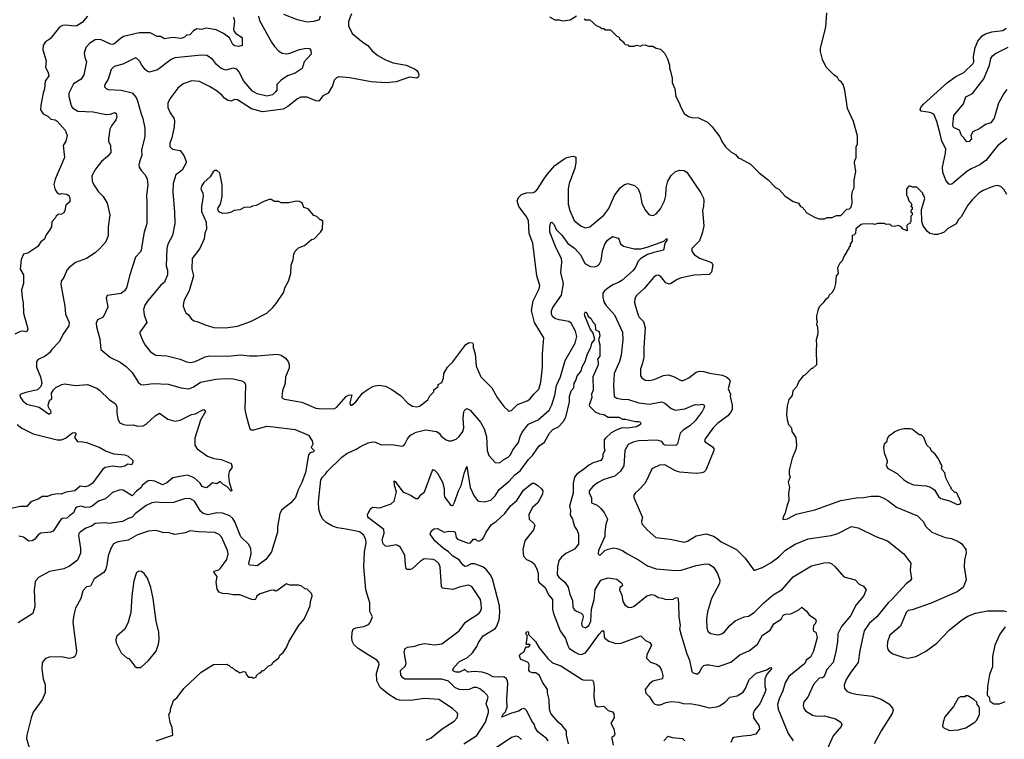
# Model space of a CAD drawing. Extents: x 1933546 to 2138868, y 524910 to 667279.
# Tile 39 of 256: x 1967430 to 1976489, y 534448 to 541072. Entities that reach past the tile are written whole.
import ezdxf

# ---------------------------------------------------------------- set-up
doc = ezdxf.new("R2010")
doc.units = 0

msp = doc.modelspace()

# ---------------------------------------------------------------- linework, layer by layer
at = {"layer": '0CON10XD'}
for points in [[(1968054.6, 541105.4), (1968005, 541045.8), (1967955.4, 541014.6), (1967935, 541012.2), (1967855, 541023.5), (1967822.6, 541017.4), (1967795, 541004), (1967710, 540895), (1967665.8, 540865), (1967645.6, 540834.4), (1967644.3, 540795), (1967674, 540694), (1967668.2, 540635), (1967692.1, 540582.1), (1967699.2, 540555), (1967665.6, 540505), (1967658.5, 540435), (1967644.5, 540395), (1967623.1, 540285), (1967622.3, 540242.3), (1967647.1, 540205), (1967688, 540185), (1967715, 540158), (1967755, 540150), (1967775, 540138.8), (1967848.8, 540055), (1967866.7, 540005), (1967856, 539955), (1967830, 539915), (1967841.2, 539805), (1967757, 539603), (1967744, 539555), (1967756.2, 539505), (1967778, 539475), (1967795, 539466), (1967815, 539472), (1967865, 539466), (1967885, 539450), (1967890.8, 539425), (1967890, 539395), (1967854.5, 539365.5), (1967845.7, 539314.3), (1967836.2, 539295), (1967815, 539283.3), (1967785, 539280), (1967766.7, 539265), (1967755.8, 539244.2), (1967725, 539212.5), (1967721.2, 539165), (1967704, 539136), (1967675, 539092.5), (1967657.6, 539052.4), (1967625, 539026), (1967596.7, 538985), (1967505, 538924.4), (1967465, 538912.5), (1967444.3, 538865), (1967434.3, 538775), (1967466.2, 538725), (1967463.6, 538643.6), (1967448, 538585), (1967452.5, 538515), (1967460.8, 538465), (1967465, 538370), (1967503.8, 538225), (1967498, 538205), (1967485, 538200), (1967465.5, 538205.5), (1967435, 538202.7), (1967385, 538178)], [(1969627.5, 541105), (1969637.5, 541065), (1969747.5, 540865), (1969774.5, 540824.5), (1969813.6, 540783.6), (1969845, 540764.4), (1969885, 540757.5), (1969915, 540763.3), (1970005, 540799.4), (1970065, 540810.8), (1970095, 540806.7), (1970110, 540790), (1970110.6, 540755), (1970046.2, 540685), (1970027.6, 540622.4), (1969965, 540580.5), (1969895.3, 540554.7), (1969835, 540514.6), (1969794.4, 540475), (1969795.9, 540425), (1969785, 540407.3), (1969755, 540380), (1969705, 540368.9), (1969615, 540390), (1969572.9, 540415), (1969493.5, 540505), (1969447.1, 540595), (1969427.3, 540617.3), (1969395, 540626.1), (1969327.9, 540607.9), (1969285, 540623.3), (1969240.5, 540660.5), (1969205, 540709.4), (1969152.6, 540742.6), (1969103.8, 540746.2), (1968858.1, 540721.9), (1968824.2, 540705), (1968697.8, 540612.2), (1968625, 540589.2), (1968606.7, 540595), (1968584.5, 540614.5), (1968555, 540653.8), (1968535, 540688.8), (1968508.8, 540715), (1968495, 540720), (1968377.6, 540662.4), (1968298.7, 540641.3), (1968270.8, 540615), (1968244.4, 540525.6), (1968214, 540475), (1968211.2, 540455), (1968225, 540438.8), (1968245, 540430.8), (1968365, 540423.1), (1968465, 540398.6), (1968501.9, 540355), (1968514.6, 540324.6), (1968543.3, 540215), (1968563.6, 540163.6), (1968580.6, 540075), (1968580, 539995), (1968550, 539875), (1968554, 539825), (1968532, 539765), (1968527.5, 539735), (1968530, 539715), (1968546.2, 539685), (1968585, 539643.8), (1968601.4, 539605), (1968608.1, 539555), (1968596.6, 539453.4), (1968600.3, 539389.7), (1968598.9, 539195), (1968575.6, 539115), (1968548.6, 538955), (1968540, 538935), (1968494.4, 538885), (1968442, 538725), (1968412, 538605), (1968393.8, 538575), (1968365, 538552.5), (1968235, 538532.5), (1968226.7, 538513.3), (1968241.2, 538425), (1968198, 538335), (1968145, 538308.8), (1968132.3, 538277.7), (1968136, 538245), (1968168, 538135), (1968176.7, 538035), (1968265, 537962), (1968355, 537920.8), (1968409.8, 537879.8), (1968464.2, 537825), (1968520, 537735), (1968544.3, 537714.3), (1968565, 537710), (1968657.9, 537722.1), (1968795, 537715.6), (1968915, 537682.9), (1968985, 537675.6), (1969025, 537688.1), (1969095, 537736.9), (1969235, 537761.9), (1969325, 537769.4), (1969395.5, 537765.5), (1969475, 537747.5), (1969496.7, 537735), (1969506.2, 537715), (1969502.2, 537485), (1969512.9, 537425), (1969547.5, 537305), (1969557, 537297), (1969585, 537296.2), (1969705, 537330.9), (1969765, 537325.5), (1969965, 537298.6), (1970086.6, 537246.6), (1970122.5, 537195), (1970125.7, 537165), (1970112.5, 537135), (1970138.8, 537105), (1970132.5, 537095), (1970101.2, 537085), (1970088, 537065), (1970060.8, 536905), (1970027.3, 536812.7), (1969992, 536745), (1969966.2, 536675), (1969925.7, 536624.3), (1969840.5, 536559.5), (1969824.1, 536525.9), (1969802.5, 536405), (1969801.4, 536355), (1969745.6, 536175), (1969695, 536102), (1969615.6, 536044.4), (1969550.3, 536050.3), (1969541.2, 536055), (1969539.2, 536065), (1969559.4, 536155), (1969555.6, 536205), (1969533.9, 536243.9), (1969465, 536310.8), (1969409.8, 536449.8), (1969390.9, 536480.9), (1969362, 536505), (1969295, 536529.5), (1969245, 536533.6), (1969165, 536515.4), (1969117.8, 536527.8), (1969095, 536547.1), (1969038.5, 536638.5), (1968995, 536663.3), (1968945, 536661.9), (1968845, 536627.9), (1968746, 536624), (1968685, 536631.5), (1968645, 536625.6), (1968595, 536601.1), (1968495, 536526.9), (1968465, 536493.3), (1968428.3, 536481.7), (1968375, 536452.2), (1968254.5, 536435.5), (1968215, 536440.8), (1968125, 536435.6), (1968089.4, 536410.6), (1968038.8, 536391.2), (1967986.7, 536355), (1967975, 536342.5), (1967971.2, 536325), (1967989.4, 536205), (1967989.1, 536160.9), (1967962.8, 536097.2), (1967889.3, 536040.7), (1967835, 536017.9), (1967705, 535991.9), (1967604.2, 535935.8), (1967579.5, 535910.5), (1967571.2, 535895), (1967562, 535825), (1967570.5, 535669.5), (1967550, 535605), (1967415, 535520)], [(1970484, 541125), (1970456.1, 541056.1), (1970454.2, 541015), (1970490, 540945), (1970591.7, 540861.7), (1970633.8, 540835), (1970674.2, 540785), (1970723.8, 540743.8), (1970795, 540704.2), (1970867.5, 540675), (1970985, 540653.8), (1971061.2, 540621.2), (1971083.3, 540605), (1971096.7, 540585), (1971102.5, 540565), (1971100, 540545), (1971085, 540533.3), (1971015, 540543.8), (1970895, 540499.2), (1970805, 540491.4), (1970665, 540499.4), (1970467.7, 540537.7), (1970365, 540546.7), (1970345, 540537.5), (1970324.2, 540515.8), (1970308.8, 540465), (1970268, 540395), (1970217.8, 540372.2), (1970185, 540326.7), (1970175, 540323.8), (1970155, 540326), (1970075, 540360), (1970015, 540359.4), (1969985, 540344.2), (1969897.3, 540272.7), (1969855, 540247.8), (1969663.5, 540223.5), (1969562.4, 540252.4), (1969435, 540335.7), (1969405, 540336.2), (1969375, 540321.2), (1969345, 540328), (1969315, 540348.8), (1969294, 540375), (1969246.2, 540415), (1969176.4, 540456.4), (1969085, 540502), (1969015, 540509.2), (1968935, 540482.5), (1968885, 540442.5), (1968811.4, 540345), (1968794.3, 540305), (1968792.6, 540262.6), (1968813.8, 540213.8), (1968848.6, 540165), (1968852.9, 540145), (1968850.8, 540085), (1968830, 539985), (1968811.1, 539935), (1968812.5, 539905), (1968835, 539880.6), (1968905, 539867.1), (1968941.3, 539821.3), (1968959.2, 539775), (1968960.8, 539755), (1968925, 539686), (1968867.1, 539645), (1968843.3, 539565), (1968839.4, 539485), (1968855.6, 539305), (1968856.9, 539195), (1968835.7, 539085), (1968793.8, 539006.2), (1968783, 538967), (1968778.1, 538805), (1968789.4, 538765), (1968789.2, 538725), (1968763, 538657), (1968725.8, 538624.2), (1968605, 538480.8), (1968581.4, 538445), (1968569.2, 538405), (1968576, 538355), (1968598.8, 538285), (1968536.7, 538195), (1968536.7, 538185), (1968562, 538115), (1968584.6, 538074.6), (1968635, 538016), (1968683.2, 537983.2), (1968785, 537978.5), (1968905, 537945.7), (1968965, 537922.5), (1969005, 537915.6), (1969045, 537925.6), (1969135, 537967.3), (1969175, 537978.5), (1969345, 537974.4), (1969465, 537987.1), (1969545, 537978.1), (1969615, 537978.1), (1969795, 537994.2), (1969835, 537984), (1969875, 537956.2), (1969901.2, 537925), (1969910.7, 537899.3), (1969910, 537865), (1969876.7, 537785), (1969873.3, 537725), (1969847.5, 537655), (1969842.5, 537595), (1969850, 537585), (1969865, 537580), (1970025, 537552.5), (1970155.7, 537495.7), (1970215, 537489.2), (1970325, 537493.1), (1970348.1, 537505), (1970435, 537603.3), (1970455, 537616.7), (1970485, 537620), (1970467.5, 537545), (1970473.3, 537525), (1970485, 537523.8), (1970523.8, 537555), (1970585, 537633.8), (1970635, 537671.2), (1970685, 537698.8), (1970735, 537708), (1970795, 537700), (1970855, 537666.7), (1970932.3, 537612.3), (1971005, 537540), (1971045, 537513.3), (1971083, 537507), (1971110, 537515), (1971129.3, 537530.7)], [(1970194.4, 541105), (1970185, 541070), (1970135.5, 541054.5), (1970075, 541048.9), (1969985, 541072.2), (1969860.8, 541120.8)], [(1972305, 541097.5), (1972355, 541072.5), (1972395, 541072.5), (1972425, 541063.3), (1972495, 541072.5), (1972551.7, 541108.3)], [(1974835, 539240), (1974858.3, 539251.7), (1974905, 539250), (1974945, 539270), (1974985, 539270), (1975041.7, 539328.3), (1975065, 539330), (1975080, 539345), (1975090, 539385), (1975087.5, 539455), (1975092.5, 539495), (1975106.4, 539523.6), (1975107.5, 539595), (1975122.5, 539675), (1975110, 539755), (1975113, 539777), (1975127.5, 539805), (1975127.5, 539905), (1975137.5, 539925), (1975137, 540003), (1975102.5, 540135), (1975047.5, 540255), (1975023.3, 540425), (1975006.7, 540475), (1974989.3, 540499.3), (1974967, 540517), (1974955, 540540), (1974920, 540565), (1974850, 540635), (1974817.5, 540705), (1974798.3, 540778.3), (1974798.3, 540811.7), (1974846.2, 541005), (1974857, 541137)], [(1969397, 541097), (1969406.4, 541055), (1969397.5, 540985), (1969403.9, 540963.9), (1969420, 540945), (1969477.2, 540907.2), (1969476.7, 540833.3), (1969445, 540826.7), (1969405, 540831.9), (1969391.4, 540845), (1969361.2, 540905), (1969305.6, 540945.6), (1969237.9, 540977.9), (1969145, 540995.5), (1969103.1, 540983.1), (1969060.3, 540989.7), (1969030.4, 540969.6), (1968995, 540934.2), (1968965, 540929.2), (1968947.3, 540912.7), (1968915, 540899.5), (1968835, 540907.5), (1968762.5, 540895), (1968725, 540917.5), (1968695, 540918), (1968631.1, 540951.1), (1968528.6, 540951.4), (1968385, 540916.4), (1968353.4, 540896.6), (1968305, 540851.9), (1968285, 540844.5), (1968265, 540848.1), (1968175, 540890.5), (1968125, 540887.3), (1968075, 540855.6), (1968039.2, 540815), (1968024.2, 540765), (1968029.2, 540725), (1968043.8, 540685), (1968020, 540565), (1967994.3, 540525), (1967925, 540482.1), (1967881.1, 540395), (1967882.2, 540365), (1967903.1, 540283.1), (1967915, 540262), (1967965, 540231.4), (1968105, 540225.5), (1968225, 540200), (1968265, 540202.2), (1968305, 540216.7), (1968317.9, 540207.9), (1968324.2, 540175), (1968315, 540150.4), (1968274, 540096), (1968258.9, 540065), (1968247.3, 539975), (1968248.1, 539955), (1968266.7, 539915), (1968269.5, 539850.5), (1968242, 539815), (1968183.2, 539766.8), (1968128, 539695), (1968094.2, 539635), (1968097.5, 539585), (1968112.4, 539552.4), (1968155, 539488), (1968197.1, 539445), (1968234.4, 539384.4), (1968259.5, 539275), (1968243.5, 539165), (1968244.2, 539085), (1968221.7, 539028.3), (1968168, 538965), (1968125, 538926), (1968045, 538873.8), (1967945, 538837.5), (1967885, 538790), (1967864.3, 538765), (1967835, 538698.8), (1967812.9, 538665), (1967808.6, 538635), (1967845.6, 538435), (1967850.7, 538360.7), (1967885.4, 538285.4), (1967883.5, 538255), (1967828, 538175), (1967795, 538111.2), (1967724.5, 538035.5), (1967705, 538006.2), (1967663.3, 537975), (1967600, 537945), (1967583.8, 537925), (1967584, 537875), (1967620.8, 537785), (1967634, 537725), (1967625.8, 537694.2), (1967595, 537663.8), (1967485, 537638.8), (1967440, 537625), (1967432.5, 537615), (1967437.5, 537595), (1967460, 537565), (1967495, 537534), (1967610, 537505), (1967695, 537444.2), (1967705, 537444.2), (1967718.8, 537455), (1967715.8, 537475), (1967705.4, 537485.4), (1967694.6, 537504.6), (1967691.9, 537525), (1967703.1, 537566.9), (1967725.8, 537585), (1967722, 537635), (1967741.2, 537665), (1967763.8, 537685), (1967816.8, 537713.2), (1967845, 537718.6), (1967945, 537705.7), (1968055, 537714.2), (1968138.9, 537678.9), (1968165, 537660.8), (1968255, 537573.8), (1968309.7, 537539.7), (1968325, 537510), (1968324.2, 537455), (1968334, 537395), (1968352.4, 537362.4), (1968385, 537345.7), (1968425, 537340), (1968475, 537342.2), (1968515, 537331.1), (1968565.5, 537334.5), (1968595, 537348.6), (1968675, 537424.2), (1968715, 537449.2), (1968794.3, 537394.3), (1968857.7, 537377.7), (1968905, 537384.3), (1969010.9, 537439.1), (1969045.4, 537444.6), (1969115, 537481.2), (1969125, 537483.3), (1969136.1, 537476.1), (1969140, 537465), (1969094.4, 537385), (1969040.2, 537219.8), (1969040.5, 537155), (1969063.2, 537123.2), (1969157.8, 537055), (1969215, 537032.5), (1969283.4, 537023.4), (1969376.4, 536986.4), (1969386.4, 536953.6), (1969358.3, 536911.7), (1969351.4, 536875), (1969358.1, 536815), (1969381.7, 536738.3), (1969375, 536732.5), (1969335.5, 536775.5), (1969303.5, 536793.5), (1969275, 536820.8), (1969245, 536799.2), (1969205, 536807.5), (1969155, 536764.4), (1969145, 536761.8), (1969110, 536775), (1969091.9, 536805), (1969035, 536854.7), (1968975, 536879), (1968936.3, 536873.7), (1968839.2, 536855), (1968785, 536807.3), (1968745, 536791.1), (1968673.8, 536823.8), (1968625, 536828.8), (1968605, 536823.8), (1968555.8, 536785), (1968545, 536763.3), (1968505, 536732.5), (1968465, 536687.5), (1968380.7, 536740.8), (1968355, 536743.3), (1968285, 536718.5), (1968218.4, 536661.6), (1968155, 536641.4), (1968096.9, 536595), (1968075.5, 536585), (1968033.1, 536583.1), (1967995, 536593.2), (1967955, 536586.2), (1967943.6, 536575), (1967925, 536531.8), (1967890.5, 536509.5), (1967865, 536483.3), (1967825, 536480), (1967809.3, 536470.7), (1967737.7, 536362.3), (1967715.4, 536354.6), (1967624.6, 536345.4), (1967601.5, 536328.5), (1967570.2, 536289.8), (1967545, 536275.5), (1967515, 536272.1), (1967465, 536309.2), (1967422.4, 536317.6)], [(1972625, 541080), (1972635, 541070), (1972675, 541070), (1972735, 541020), (1972770, 541005), (1972785, 540990), (1972805, 540990), (1972815, 540980), (1972865, 540980), (1972925, 540920), (1972940, 540915), (1972950, 540905), (1972950, 540895), (1972990, 540865), (1972990, 540855), (1973000, 540845), (1973025, 540840), (1973035, 540830), (1973085, 540830), (1973105, 540837.5), (1973145, 540830), (1973153, 540837), (1973185, 540840), (1973215, 540830), (1973255, 540830), (1973285, 540810), (1973325, 540800), (1973365, 540760), (1973391.7, 540711.7), (1973407.5, 540655), (1973407.5, 540625), (1973419.3, 540599.3), (1973432.5, 540535), (1973433.6, 540493.6), (1973456.7, 540435), (1973467.5, 540365), (1973502.5, 540295), (1973502.5, 540285), (1973545, 540210), (1973585, 540182.5), (1973615, 540172.5), (1973675, 540167.5), (1973758.3, 540128.3), (1973802.5, 540085), (1973872.5, 539995), (1973891.7, 539951.7), (1973925, 539902.5), (1973973.3, 539855), (1974015, 539832.5), (1974045, 539797.5), (1974060, 539795), (1974155, 539743.3), (1974235, 539662.5), (1974315, 539597.5), (1974385, 539527.5), (1974415, 539512.5), (1974470.7, 539450.7), (1974545, 539397.5), (1974595, 539382.5), (1974615, 539352.5), (1974630, 539345), (1974657.5, 539315), (1974667, 539297), (1974743, 539253), (1974785, 539240), (1974835, 539240)], [(1976512.4, 539977.6), (1976425, 539910.8), (1976318.6, 539775), (1976265, 539735.6), (1976185, 539699.5), (1976145, 539674.5), (1976005, 539557.5), (1975985, 539554), (1975975, 539561.2), (1975952.2, 539595), (1975923.8, 539665), (1975919.5, 539715), (1975948.8, 539845), (1975950.9, 539885), (1975914.7, 539954.7), (1975900.5, 540020.5), (1975867.5, 540135), (1975842.9, 540195), (1975828.9, 540208.9), (1975805, 540219.4), (1975725, 540228.8), (1975716, 540245), (1975720.8, 540265), (1975746, 540295), (1975967.2, 540492.8), (1976042.1, 540547.9), (1976116, 540585), (1976200.6, 540665), (1976209.1, 540685), (1976206.2, 540735), (1976220.5, 540815), (1976245, 540874), (1976285, 540924.2), (1976315, 540942.9), (1976375, 540961.4), (1976475, 540972.5), (1976505, 540993.8)], [(1976511.7, 540428.3), (1976485, 540394), (1976436.9, 540305), (1976395.6, 540165), (1976365, 540124.2), (1976315, 540108.1), (1976265, 540069.2), (1976200, 540040), (1976181.2, 540005), (1976188, 539975), (1976165, 539951.4), (1976145, 539948), (1976116.7, 539985), (1976093.8, 540005), (1976076.7, 540055), (1976026.4, 540076.4), (1976020, 540085), (1976016.2, 540105), (1976025, 540190), (1976112.3, 540297.7), (1976135, 540362), (1976196.1, 540393.9), (1976301.2, 540528.8), (1976353.9, 540655), (1976366.2, 540713.8), (1976381, 540739), (1976408.3, 540761.7), (1976525, 540818)], [(1971129.3, 537530.7), (1971186.4, 537573.6), (1971205, 537610), (1971240, 537645), (1971240, 537665), (1971280, 537695), (1971280, 537715), (1971315, 537732.5), (1971328.3, 537771.7), (1971333.3, 537815), (1971365, 537873.3), (1971415, 537923.3), (1971535, 538082.5), (1971565, 538100), (1971595, 538096.7), (1971601.2, 538085), (1971603.3, 538055), (1971622, 537995), (1971631.4, 537881.4), (1971674, 537785), (1971773, 537683), (1971824.5, 537594.5), (1971888.3, 537508.3), (1971925, 537473.3), (1971935, 537468.8), (1971955, 537474), (1972011.5, 537528.5), (1972097.9, 537562.1), (1972125, 537579.4), (1972159.2, 537625), (1972205, 537671.2), (1972224.4, 537735), (1972240.8, 537875), (1972238.8, 537995), (1972253.3, 538145), (1972166.9, 538285), (1972138.6, 538395), (1972154.3, 538485), (1972210, 538595), (1972216.7, 538625), (1972187.5, 538715), (1972150, 539015), (1972116.2, 539105), (1972111.2, 539225), (1972091.2, 539265), (1972021.7, 539351.7), (1972008, 539405), (1972018, 539435), (1972045.8, 539464.2), (1972092.7, 539477.3), (1972155, 539480), (1972175, 539490.8), (1972195, 539512.5), (1972257.8, 539612.2), (1972282.2, 539647.8), (1972355, 539729.2), (1972435, 539789.2), (1972455, 539800.8), (1972503.9, 539813.9), (1972525.9, 539815.9), (1972545.8, 539805.8), (1972547.1, 539755), (1972536.9, 539705), (1972486.7, 539565), (1972476.9, 539515), (1972477.1, 539375), (1972490.8, 539315), (1972530.8, 539225), (1972595, 539172.5), (1972635, 539156), (1972675, 539166.2), (1972805, 539274), (1972851.4, 539335), (1972901.4, 539455), (1972955.8, 539525), (1972995, 539555.8), (1973025, 539564.2), (1973085.6, 539545.6), (1973120, 539515), (1973139.4, 539469.4), (1973153.7, 539383.7), (1973182.9, 539325), (1973219.1, 539279.1), (1973245, 539269.2), (1973265, 539272.5), (1973286, 539285), (1973325, 539332.5), (1973361.8, 539405), (1973375, 539452.5), (1973378.5, 539525), (1973393, 539587), (1973425, 539639.2), (1973465, 539674.4), (1973505, 539687.1), (1973545, 539683.8), (1973569.7, 539669.7), (1973698.3, 539478.3), (1973720.3, 539430.3), (1973724.3, 539404.3), (1973722.2, 539355), (1973711.9, 539315), (1973724.3, 539175.7), (1973711.9, 539115), (1973683.4, 539036.6), (1973614.5, 538965.5), (1973615, 538940), (1973635, 538912), (1973685, 538877.5), (1973745, 538855.7), (1973795.7, 538835.7), (1973808, 538815), (1973795, 538747.5), (1973775, 538728), (1973635, 538720), (1973517.5, 538695), (1973472.6, 538677.4), (1973425, 538644), (1973405, 538638), (1973375, 538651.2), (1973325, 538711.2), (1973305, 538721.2), (1973285, 538718.8), (1973260.9, 538699.1), (1973179.7, 538600.3), (1973105, 538533.3), (1973088.8, 538505), (1973088, 538465), (1973121.7, 538351.7), (1973129.2, 538335), (1973170.6, 538295), (1973185.5, 538235), (1973171.5, 538055), (1973171.1, 537965), (1973160.7, 537909.3), (1973140.6, 537855), (1973140.8, 537795), (1973154.5, 537774.5), (1973185, 537753.1), (1973225, 537750), (1973268.7, 537761.3), (1973355, 537797.1), (1973395, 537802.5), (1973446.8, 537786.8), (1973515, 537751.2), (1973535, 537750), (1973586.7, 537775), (1973655, 537826.2), (1973685, 537836.2), (1973725, 537834.2), (1973777.9, 537817.9), (1973895, 537799.4), (1973935, 537782.5), (1973961.2, 537761.2), (1973966.2, 537745), (1973948.6, 537675), (1973970, 537625), (1973968.1, 537605), (1973985.6, 537525), (1973985.4, 537484.6), (1973971.4, 537455), (1973945.8, 537425), (1973851.9, 537358.1), (1973810.8, 537315), (1973735.8, 537215), (1973732, 537195), (1973736.2, 537185), (1973805, 537138.8), (1973816, 537125), (1973817.5, 537105), (1973742.5, 536925), (1973725, 536906), (1973705, 536900), (1973655, 536894.3), (1973505, 536905.8), (1973465, 536918), (1973365, 536974), (1973317.7, 536972.3), (1973257.5, 536945), (1973245.9, 536934.1), (1973185.7, 536804.3), (1973125, 536740), (1973093.3, 536715), (1973081.2, 536695), (1973080, 536675), (1973159.3, 536489.3), (1973150, 536455), (1973155, 536432.5), (1973203.8, 536375), (1973284.4, 536304.4), (1973415, 536290.6), (1973545, 536262.5), (1973575, 536271.4), (1973655, 536321.1), (1973745, 536340), (1973815, 536317.1), (1973847.5, 536295), (1973885.5, 536265.5), (1974025.8, 536195), (1974104.2, 536115), (1974184.1, 536004.1), (1974195, 536003.3), (1974265, 536029.2), (1974345, 536075.7), (1974413.7, 536126.3), (1974475, 536189.4), (1974565, 536245.6), (1974685, 536291.9), (1974897.2, 536322.8), (1974956.2, 536343.8), (1975084.4, 536405.6), (1975145.8, 536395.8), (1975305.7, 536315.7), (1975415.5, 536275.5), (1975566.2, 536155), (1975629.7, 536069.7), (1975624.2, 536005), (1975633.8, 535925), (1975622.7, 535907.3), (1975585, 535878.8), (1975455.7, 535735), (1975421.4, 535705), (1975315, 535576), (1975244.4, 535515), (1975199.4, 535445), (1975160, 535265), (1975144.4, 535155), (1975075.6, 535065), (1975033, 534997), (1975014.3, 534945), (1975019.2, 534915), (1975040.9, 534890.9), (1975074.3, 534874.3), (1975123, 534863), (1975274.3, 534844.3), (1975355, 534817.5), (1975426.7, 534775), (1975461.2, 534735), (1975466.2, 534715), (1975458.8, 534685), (1975355.8, 534524.2), (1975293.3, 534405)], [(1969325, 538234.3), (1969435, 538251.4), (1969555, 538292.9), (1969705, 538372), (1969758.3, 538421.7), (1969790.3, 538459.7), (1969860, 538565), (1969868.8, 538605), (1969903.3, 538665), (1969923.3, 538735), (1969927, 538813), (1969946.4, 538863.6), (1969952.5, 538915), (1969965, 538940), (1969995, 538972.5), (1970050, 538995), (1970115, 539050), (1970140, 539055), (1970197.5, 539115), (1970217.5, 539145), (1970218.3, 539218.3), (1970205, 539230), (1970195, 539230), (1970165, 539260), (1970135, 539270), (1970085, 539332.5), (1970045, 539342.5), (1970027.5, 539385), (1970005, 539397.5), (1969975, 539402.5), (1969905, 539387.5), (1969835, 539387.5), (1969815, 539397.5), (1969775, 539397.5), (1969745, 539417.5), (1969725, 539416.7), (1969675, 539400), (1969605, 539362.5), (1969573.3, 539356.7), (1969555, 539347.5), (1969495, 539342.5), (1969455, 539322.5), (1969403, 539317), (1969375, 539300), (1969345, 539292.5), (1969295, 539287.5), (1969263.6, 539303.6), (1969252.5, 539325), (1969255, 539340), (1969277, 539373), (1969293.3, 539445), (1969293.6, 539553.6), (1969270.7, 539660.7), (1969243.6, 539683.6), (1969225, 539683.8), (1969209.5, 539670.5), (1969183.2, 539626.8), (1969123.1, 539575), (1969105.7, 539545), (1969097.1, 539515), (1969114.1, 539474.1), (1969117.5, 539445), (1969104, 539355), (1969104.1, 539305.9), (1969147, 539207), (1969147.5, 539145), (1969133.6, 539106.4), (1969128.8, 539055), (1969086, 538965), (1969015.8, 538874.2), (1969013.5, 538776.5), (1969028.9, 538715), (1968989.1, 538575), (1968947.5, 538495), (1968938, 538465), (1968934.1, 538434.1), (1968953.3, 538385), (1968957.5, 538375), (1968984.1, 538354.1), (1969010, 538315), (1969035, 538300), (1969064.2, 538294.2), (1969135, 538262), (1969215, 538239.4), (1969325, 538234.3)], [(1976513.6, 539463.6), (1976487.5, 539505), (1976456.1, 539536.1), (1976425, 539546.2), (1976384.2, 539535.8), (1976295, 539501.2), (1976254.2, 539475.8), (1976193.3, 539415), (1976154.2, 539365.8), (1976093.6, 539256.4), (1976067, 539233), (1976046.4, 539193.6), (1975965, 539147.5), (1975935, 539117.5), (1975915, 539107.5), (1975873.6, 539096.4), (1975846.4, 539096.4), (1975805, 539103.3), (1975782.3, 539122.3), (1975743.9, 539173.9), (1975730, 539215), (1975727.5, 539325), (1975757.5, 539425), (1975750, 539455), (1975740, 539465), (1975740, 539475), (1975685, 539530), (1975645, 539530), (1975625, 539540), (1975611.7, 539538.3), (1975590, 539515), (1975590, 539455), (1975600, 539445), (1975610, 539405), (1975630, 539385), (1975637, 539367), (1975630, 539355), (1975640, 539345), (1975640, 539325), (1975631.7, 539318.3), (1975630, 539305), (1975640, 539295), (1975640, 539275), (1975630, 539265), (1975630, 539215), (1975621.7, 539208.3), (1975620, 539195), (1975605, 539190), (1975593, 539177), (1975595, 539130), (1975560, 539145), (1975540, 539165), (1975517, 539177), (1975478.3, 539168.3), (1975453, 539173), (1975435, 539190), (1975405, 539187.5), (1975385, 539197.5), (1975325, 539197.5), (1975295, 539187.5), (1975275, 539192.5), (1975185, 539190), (1975173, 539187), (1975121.7, 539148.3), (1975120, 539105), (1975105, 539090), (1975090, 539085), (1975090, 539035), (1975070, 539005), (1975070, 538985), (1975060, 538975), (1975060, 538965), (1975040, 538945), (1975040, 538935), (1975015, 538900), (1974997, 538853), (1974975, 538830), (1974953, 538787), (1974960, 538735), (1974942.5, 538715), (1974937.5, 538645), (1974922.5, 538595), (1974905, 538560), (1974877.5, 538535), (1974869.3, 538510.7), (1974843.6, 538496.4), (1974823, 538467), (1974785, 538430), (1974772.5, 538395), (1974760, 538345), (1974760, 538315), (1974767.5, 538295), (1974762.5, 538265), (1974770, 538245), (1974772.5, 538195), (1974771.7, 538168.3), (1974757.5, 538125), (1974762.5, 538075), (1974757.5, 538035), (1974760, 537895), (1974725, 537860), (1974715, 537860), (1974655, 537800), (1974640, 537795), (1974595, 537740), (1974580, 537695), (1974543, 537657), (1974537, 537613), (1974507.5, 537575), (1974492.5, 537515), (1974486.7, 537435), (1974490.7, 537390.7), (1974502.5, 537345), (1974532.5, 537315), (1974535, 537280), (1974570, 537225), (1974577.5, 537155), (1974572.5, 537115), (1974537.5, 537035), (1974510, 536925), (1974510, 536885), (1974517.5, 536865), (1974500, 536815), (1974512.5, 536765), (1974503.3, 536715), (1974507.5, 536645), (1974487.5, 536595), (1974471.7, 536528.3), (1974453, 536497), (1974450, 536475), (1974455, 536470), (1974495, 536477.5), (1974575, 536520), (1974745, 536560.6), (1974985, 536645.6), (1975125, 536670.9), (1975195, 536673.3), (1975265, 536685.6), (1975335, 536686.9), (1975375, 536670.8), (1975418.8, 536645), (1975496.7, 536585), (1975690, 536505), (1975741.7, 536451.7), (1975766.9, 536406.9), (1975821.2, 536355), (1975945, 536305.8), (1976004.1, 536295.9), (1976065, 536270), (1976095, 536248.8), (1976136, 536195), (1976138, 536165), (1976124.2, 536095.8), (1976120, 536035), (1976138, 535915), (1976111.2, 535845), (1976054.5, 535805.5), (1975815, 535701.1), (1975640.6, 535640.6), (1975605, 535634.3), (1975585, 535616), (1975535, 535488), (1975436, 535405), (1975415.8, 535345), (1975410.5, 535300.5), (1975416.2, 535275), (1975428.3, 535258.3), (1975465, 535233.8), (1975565, 535200), (1975605, 535193.8), (1975675, 535208.8), (1975765, 535256), (1975867.4, 535332.6), (1975986, 535455), (1976105, 535552), (1976155, 535580.8), (1976225, 535607.5), (1976335, 535630), (1976485, 535630), (1976510, 535625)], [(1972405.6, 537785.6), (1972450, 537935), (1972539.5, 538095), (1972555.5, 538155), (1972544.5, 538205), (1972505, 538278.1), (1972483.1, 538293.1), (1972395, 538307.9), (1972355, 538322.7), (1972331.5, 538341.5), (1972322.2, 538365), (1972322.1, 538392.1), (1972335, 538422), (1972415, 538536), (1972434.5, 538645), (1972408.2, 538745), (1972419.1, 538840.9), (1972414.6, 538875), (1972365, 538970), (1972308.7, 539115), (1972306.5, 539175), (1972316.1, 539203.9), (1972325, 539208), (1972332.7, 539202.7), (1972345, 539188.8), (1972365, 539140.8), (1972418.3, 539088.3), (1972471.9, 539011.9), (1972535, 538970.5), (1972593.1, 538905), (1972628.9, 538828.9), (1972681.1, 538801.1), (1972717.3, 538797.3), (1972745, 538807.1), (1972765.8, 538825), (1972780, 538855), (1972793.3, 538945), (1972812.5, 539005), (1972837.8, 539042.2), (1972885, 539075.8), (1972935, 539060), (1972946.5, 539046.5), (1972958.9, 539008.9), (1972985, 538987.5), (1973082.5, 538962.5), (1973145, 538964.4), (1973202.5, 538977.5), (1973356.4, 539033.6), (1973385, 539057.5), (1973385, 539040), (1973365.8, 539014.2), (1973355, 538950), (1973265, 538930), (1973205, 538910.4), (1973144.4, 538875), (1973121.3, 538848.7), (1973097.1, 538795), (1973075, 538763.6), (1972968.7, 538671.3), (1972938.2, 538651.8), (1972894.4, 538635), (1972840.5, 538599.5), (1972809.4, 538575), (1972796.7, 538555), (1972796.5, 538516.5), (1972805.6, 538475), (1972824.4, 538445), (1972902.2, 538355), (1972976.5, 538195), (1972978.8, 538125), (1972964.4, 537985), (1972949.5, 537925), (1972899.5, 537815), (1972892.9, 537705), (1972899.2, 537605), (1972925, 537587.1), (1972969.1, 537579.1), (1973032.5, 537575), (1973126.3, 537546.3), (1973225, 537531.5), (1973335, 537553.3), (1973365, 537541.4), (1973425, 537493.3), (1973465, 537478.5), (1973550.4, 537489.6), (1973645, 537530.8), (1973675, 537528), (1973705, 537534), (1973725, 537526.2), (1973729.4, 537515), (1973725.6, 537495), (1973708.1, 537465), (1973645, 537380.6), (1973595, 537332.2), (1973535.8, 537294.2), (1973506.9, 537265), (1973482.5, 537167.5), (1973466.9, 537153.1), (1973367.5, 537155), (1973350, 537165), (1973350, 537175), (1973338.7, 537188.7), (1973295, 537200.5), (1973125, 537194.5), (1973075, 537183.3), (1973029.1, 537160.9), (1972998.1, 537105), (1972989.4, 536965), (1972958.6, 536915), (1972905, 536869.4), (1972805, 536839.5), (1972745, 536807.3), (1972703.1, 536775), (1972670, 536735), (1972670.6, 536715), (1972690.6, 536675), (1972691.9, 536625), (1972742.9, 536602.9), (1972772.5, 536575), (1972806.3, 536536.3), (1972839.2, 536475), (1972822.9, 536425), (1972813.4, 536356.6), (1972814.3, 536315), (1972755.8, 536185), (1972752.5, 536155), (1972764, 536144), (1972775, 536146.2), (1972814.5, 536185.5), (1972845, 536199.4), (1972895, 536210.6), (1972925.6, 536205.6), (1972975.5, 536185.5), (1973015, 536157.1), (1973125, 536100), (1973205, 536044.2), (1973285, 536017.1), (1973465, 536002.9), (1973515, 536005.6), (1973655, 536048.1), (1973741.7, 536061.7), (1973775, 536058.6), (1973815, 536032), (1973851.4, 535975), (1973872.9, 535912.9), (1973867.8, 535882.2), (1973794.4, 535745), (1973757.6, 535622.4), (1973750, 535555), (1973753.3, 535475), (1973762.6, 535442.6), (1973785, 535422.5), (1973855, 535410.8), (1973890.3, 535419.7), (1973915, 535436), (1973965, 535496), (1974012.8, 535537.2), (1974095, 535574.3), (1974135, 535580.6), (1974186.3, 535613.7), (1974275.8, 535705), (1974363.7, 535776.3), (1974445, 535827.1), (1974545, 535944.2), (1974715, 536044.3), (1974827.3, 536072.7), (1974875, 536075.8), (1974902.1, 536062.1), (1974928.7, 536038.7), (1975014.2, 535944.2), (1975116.1, 535916.1), (1975153.3, 535875), (1975195, 535857.5), (1975217.5, 535825), (1975192.5, 535765), (1975124.7, 535685.3), (1975075.5, 535585), (1974991.9, 535485), (1974958.6, 535418.6), (1974954.4, 535345), (1974940, 535255), (1974913.5, 535155), (1974855, 535090), (1974830.9, 535025), (1974815, 535014.5), (1974785, 535010), (1974735, 534952), (1974680, 534835), (1974645, 534793.3), (1974637.7, 534757.7), (1974643.8, 534735), (1974660.3, 534710.3), (1974725, 534669.2), (1974765, 534661.9), (1974835, 534662.9), (1974936.7, 534635), (1974986.2, 534605), (1974993.8, 534585), (1974988.8, 534565), (1974915, 534480), (1974840.8, 534315)], [(1971517.5, 534405), (1971635, 534482.9), (1971715.4, 534605), (1971744, 534695), (1971743.8, 534715), (1971722.9, 534775), (1971740, 534835), (1971731.1, 534855), (1971705, 534883.1), (1971665, 534913.3), (1971635, 534923.6), (1971605, 534923.5), (1971565, 534907.5), (1971515, 534902.7), (1971475, 534906.2), (1971435, 534924.6), (1971375, 534981.5), (1971315, 535002), (1970975, 535002), (1970955, 535013.8), (1970937.7, 535037.7), (1970935, 535080), (1970977.6, 535122.4), (1970987.3, 535145), (1970966, 535254), (1970976.7, 535285), (1970997.5, 535295), (1971065, 535305.7), (1971108.1, 535321.9), (1971155, 535330), (1971245, 535317.1), (1971314.3, 535325.7), (1971473.2, 535446.8), (1971533.1, 535526.9), (1971655.3, 535604.7), (1971670, 535625), (1971678, 535652), (1971677.3, 535695), (1971668.5, 535735), (1971589.2, 535855), (1971555, 535865.5), (1971485, 535850), (1971415, 535825.6), (1971317.6, 535837.6), (1971310, 535855), (1971299.5, 536035), (1971285.6, 536065), (1971254.6, 536094.6), (1971233.8, 536103.8), (1971152.1, 536107.9), (1971115, 536085.6), (1971041.6, 536018.4), (1971025, 536010.8), (1970995, 536010), (1970987.3, 536017.3), (1970979.7, 536055), (1970975, 536143.3), (1970932.4, 536212.4), (1970915, 536229.2), (1970895, 536236.9), (1970815, 536222.9), (1970795, 536226), (1970775, 536246), (1970765.4, 536284.6), (1970783.5, 536346.5), (1970779.8, 536379.7), (1970640.8, 536485), (1970632.6, 536495), (1970631.5, 536515), (1970653.5, 536565), (1970675, 536584.7), (1970745, 536578.5), (1970846.7, 536615), (1970875, 536641.2), (1970897.5, 536725), (1970877.5, 536785), (1970874.2, 536825.8), (1970885, 536821.2), (1970955.9, 536725.9), (1971025.5, 536695.5), (1971075, 536663.8), (1971095, 536663.8), (1971125, 536701.2), (1971155, 536726), (1971225, 536917.5), (1971235, 536930), (1971245, 536926.7), (1971275, 536896.2), (1971320.8, 536815), (1971335.7, 536755.7), (1971334.3, 536705.7), (1971339.7, 536679.7), (1971380.5, 536620.5), (1971395, 536603.3), (1971409.3, 536600.7), (1971417.5, 536605), (1971433.6, 536636.4), (1971466.7, 536735), (1971492.9, 536785), (1971522.2, 536905), (1971545, 536960), (1971575.6, 536765), (1971612.9, 536685), (1971644.5, 536644.5), (1971658.8, 536638.8), (1971705, 536633.1), (1971765, 536649.4), (1971805, 536690.5), (1971842.2, 536747.8), (1971932.7, 536825), (1971985, 536883.5), (1972035, 536918.7), (1972110.3, 537025), (1972149.3, 537060.7), (1972209.3, 537150.7), (1972258.3, 537181.7), (1972303.1, 537266.9), (1972335, 537299.4), (1972386.4, 537323.6), (1972430.6, 537369.4), (1972456, 537414), (1972487.8, 537555), (1972487.7, 537605), (1972502.5, 537655), (1972527.6, 537682.4), (1972532.7, 537725), (1972547.7, 537752.3), (1972558.9, 537795), (1972592.5, 537835), (1972607.6, 537882.4), (1972631.4, 537925), (1972653.6, 537995), (1972685.5, 538055), (1972694.8, 538095.2), (1972721.2, 538128.8), (1972707.6, 538187.6), (1972680, 538225), (1972630.6, 538345), (1972627.1, 538365), (1972631.7, 538378.3), (1972635, 538383.3), (1972647.5, 538375), (1972661.1, 538341.1), (1972686, 538325), (1972699.4, 538295), (1972724.2, 538265), (1972727.5, 538217.5), (1972755, 538205.7), (1972761.8, 538195), (1972768.4, 538161.6), (1972756, 538125), (1972768.2, 538078.2), (1972768.6, 537975), (1972745, 537947.5), (1972752.9, 537915), (1972751.1, 537895), (1972704.2, 537785), (1972705, 537663.3), (1972691.9, 537625), (1972694.2, 537594.2), (1972670.9, 537525), (1972673.3, 537515), (1972723.7, 537463.7), (1972764.3, 537444.3), (1972805, 537436.5), (1972845, 537413.9), (1972942.7, 537412.7), (1972975, 537396), (1973005, 537396.2), (1973095, 537372.5), (1973125, 537374), (1973138.1, 537368.1), (1973146, 537355), (1973141.2, 537345), (1973105, 537324.6), (1973026.6, 537313.4), (1972974.1, 537315.9), (1972925, 537297.4), (1972872.5, 537267.5), (1972818.9, 537221.1), (1972808.5, 537205), (1972808.4, 537135), (1972814.5, 537105), (1972796.3, 537073.7), (1972795, 537057.5), (1972793.3, 537035), (1972775.4, 537014.6), (1972705, 536993.3), (1972665, 536970.9), (1972630.1, 536939.9), (1972555, 536890), (1972535, 536860), (1972522.9, 536802.9), (1972523.1, 536715), (1972488.2, 536595), (1972498.1, 536555), (1972495, 536512.5), (1972515.5, 536475.5), (1972535.7, 536405.7), (1972558.9, 536368.9), (1972570, 536335), (1972570, 536245), (1972535, 536197.5), (1972455, 536157.5), (1972414, 536125), (1972391.9, 536095), (1972376.7, 536035), (1972375, 535962), (1972390.1, 535940.1), (1972445, 535894.4), (1972475, 535847.1), (1972491, 535785), (1972515.6, 535725.6), (1972518.8, 535665), (1972532.3, 535642.3), (1972551.9, 535628.1), (1972595, 535610), (1972612.6, 535592.6), (1972614.6, 535575), (1972597.7, 535515), (1972604.6, 535484.6), (1972635, 535473.1), (1972665, 535495.7), (1972685.7, 535535), (1972690, 535645), (1972715.5, 535735), (1972723.4, 535826.6), (1972778.3, 535911.7), (1972845, 535934.5), (1972925, 535921.4), (1972970, 535885), (1972975, 535860), (1972952.5, 535845), (1972948, 535825), (1972969.4, 535775), (1972978.8, 535715), (1972998.8, 535685), (1973027.5, 535665), (1973055, 535661.4), (1973085, 535674.5), (1973200.7, 535769.3), (1973245, 535779.2), (1973273.9, 535773.9), (1973305, 535753.8), (1973345, 535747.5), (1973375, 535734.2), (1973441.3, 535738.7), (1973465, 535750.8), (1973482, 535752), (1973489.5, 535739.5), (1973490.5, 535690.5), (1973494.4, 535575), (1973505.6, 535495), (1973501.5, 535465), (1973516.4, 535406.4), (1973568.1, 535235), (1973592.9, 535175), (1973615, 535072.5), (1973625, 535058.8), (1973655, 535050), (1973665, 535050), (1973683.3, 535065), (1973708.3, 535111.7), (1973725, 535126), (1973745, 535134), (1973775, 535134.2), (1973855, 535119.2), (1973885, 535125.7), (1973973.4, 535156.6), (1974054.7, 535225.3), (1974145, 535264.2), (1974216.9, 535323.1), (1974265, 535405.5), (1974335, 535452.5), (1974369.7, 535510.3), (1974435.4, 535554.6), (1974455, 535591.2), (1974475, 535600), (1974525, 535602.2), (1974599.6, 535640.4), (1974625, 535663.3), (1974668.3, 535628.3), (1974693.2, 535593.2), (1974753.3, 535555), (1974759.2, 535535), (1974748.8, 535511.2), (1974733.3, 535495), (1974731.2, 535455), (1974735, 535442.5), (1974755, 535432.5), (1974766.8, 535385), (1974732.4, 535257.6), (1974706.2, 535205), (1974666.9, 535175), (1974652.5, 535145), (1974507.5, 535025), (1974473.2, 534966.8), (1974452.9, 534895), (1974419.1, 534820.9), (1974403.2, 534766.8), (1974407.1, 534725), (1974500.2, 534500.2), (1974545.5, 534435)], [(1971168.8, 534441.2), (1971215, 534462.2), (1971317.5, 534545), (1971426.2, 534615), (1971453.9, 534646.1), (1971460, 534675), (1971455, 534690), (1971411.7, 534731.7), (1971285, 534813.1), (1971155, 534823.1), (1971025, 534805.4), (1970925, 534808.8), (1970895, 534816.4), (1970816, 534866), (1970746.5, 534925), (1970715.4, 534985), (1970712.1, 535055), (1970737.5, 535135), (1970734.4, 535155), (1970715.7, 535175), (1970612.1, 535242.1), (1970544.2, 535285), (1970505, 535320.8), (1970491.4, 535345), (1970486.9, 535375), (1970487.5, 535435), (1970498.8, 535461.2), (1970522.5, 535475), (1970595, 535485.8), (1970640, 535505), (1970655, 535522.5), (1970676.1, 535573.9), (1970652.5, 535625), (1970650.6, 535705), (1970615.6, 535825), (1970596.4, 536035), (1970603.6, 536175), (1970618.8, 536255), (1970615.4, 536285.4), (1970595.4, 536325.4), (1970555, 536356.7), (1970435, 536383.5), (1970355, 536394.5), (1970309.3, 536409.3), (1970249.2, 536445), (1970215, 536478), (1970193.1, 536523.1), (1970181.5, 536565), (1970180.5, 536635), (1970202, 536835), (1970215, 536860), (1970245, 536887.5), (1970258.3, 536911.7), (1970393.3, 537045), (1970440.3, 537079.7), (1970525, 537118.8), (1970565, 537144), (1970635, 537176.2), (1970675, 537186.2), (1970705, 537183.8), (1970755, 537159.2), (1970852.7, 537162.7), (1970946.2, 537146.2), (1970965, 537152.9), (1970975, 537164), (1970998.9, 537215), (1971025, 537246.5), (1971076.7, 537275), (1971165, 537295.5), (1971265, 537282.5), (1971290.8, 537265), (1971308.2, 537238.2), (1971355, 537203.3), (1971375, 537195.6), (1971404.4, 537195.6), (1971445, 537211.9), (1971475, 537234.2), (1971508.3, 537281.7), (1971517.8, 537315), (1971509.4, 537405), (1971515, 537462.5), (1971525, 537480), (1971545, 537493.3), (1971575, 537478.8), (1971668.3, 537368.3), (1971705, 537306.7), (1971725.6, 537235), (1971730.6, 537105), (1971745, 537060), (1971805.6, 536995.6), (1971846.9, 536993.1), (1971875, 537016.9), (1971924.2, 537045), (1971944.4, 537065), (1971968.3, 537111.7), (1972020.9, 537179.1), (1972033.6, 537236.4), (1972052.9, 537275), (1972111.7, 537348.3), (1972201.4, 537388.6), (1972301.4, 537478.6), (1972324.7, 537525.3), (1972353.2, 537615), (1972367.5, 537705), (1972405.6, 537785.6)], [(1967406.2, 537346.2), (1967450.9, 537310.9), (1967555, 537261.1), (1967775, 537203.1), (1967814.4, 537205.6), (1967850.7, 537219.3), (1967915, 537267.5), (1967935, 537272.9), (1967945.6, 537265), (1967946.9, 537255), (1967934, 537225), (1967965, 537187.5), (1967995, 537188.8), (1968045, 537179.2), (1968167.5, 537135), (1968225, 537100), (1968295, 537074.2), (1968397.3, 537067.3), (1968427.5, 537055), (1968470, 537015), (1968470, 536995), (1968460, 536975), (1968425, 536980), (1968397.7, 536962.3), (1968356.8, 536953.2), (1968285, 536962.5), (1968215, 536949.2), (1968193.8, 536935), (1968127.5, 536842.5), (1968099.2, 536805), (1968065, 536782.5), (1968035, 536771.4), (1967985, 536778.5), (1967936.3, 536733.7), (1967855, 536724.2), (1967815, 536703.1), (1967785, 536707.5), (1967722.1, 536697.9), (1967685, 536684), (1967637.7, 536682.3), (1967605, 536660), (1967532.5, 536635), (1967495, 536592), (1967435, 536590), (1967340.5, 536569.5)], [(1976055, 536610), (1976075, 536613.3), (1976088.3, 536621.7), (1976090, 536635), (1976065, 536690), (1976055, 536710), (1976045, 536720), (1976035, 536720), (1976000, 536755), (1976000, 536765), (1975990, 536775), (1975952.5, 536855), (1975941.7, 536901.7), (1975918.3, 536928.3), (1975912.5, 536945), (1975917.5, 536965), (1975897.5, 536995), (1975885, 537030), (1975853, 537073), (1975820.7, 537100.7), (1975810, 537125), (1975777.5, 537155), (1975747.5, 537225), (1975725, 537250), (1975705, 537250), (1975645, 537301.2), (1975625, 537306.7), (1975565, 537306.7), (1975515, 537293.8), (1975482.3, 537277.7), (1975423.3, 537235), (1975410, 537215), (1975406, 537184), (1975383.3, 537165), (1975378.8, 537135), (1975383.3, 537085), (1975412.5, 537015), (1975412.5, 536995), (1975402.5, 536975), (1975413.3, 536945), (1975503.8, 536895), (1975565.5, 536835.5), (1975605, 536810.6), (1975655, 536790.6), (1975770.8, 536780.8), (1975808.8, 536768.8), (1975846.7, 536745), (1975885, 536682.5), (1975905, 536663.3), (1975985, 536642.5), (1976055, 536610)], [(1972293.1, 534433.1), (1972277.1, 534455), (1972196.7, 534516.7), (1972172.5, 534555), (1972165.6, 534585), (1972141.5, 534615), (1972095, 534708.8), (1972075, 534732.5), (1972047.5, 534725), (1972023.1, 534706.9), (1971955, 534687.1), (1971865, 534650), (1971875, 534677.5), (1971899.7, 534700.3), (1971915.6, 534745), (1971911.8, 534815), (1971920, 534965), (1971916.9, 534986.9), (1971905, 535008.8), (1971883.9, 535023.9), (1971835, 535018.6), (1971785, 535021.8), (1971735, 535051.3), (1971685, 535066.9), (1971615, 535071.8), (1971552.5, 535065), (1971525, 535090), (1971476, 535066), (1971445, 535064.5), (1971421.2, 535075), (1971412.5, 535085), (1971427.6, 535112.4), (1971477.1, 535162.9), (1971550.2, 535199.8), (1971596, 535244), (1971635, 535302.5), (1971651.2, 535338.8), (1971695, 535399.2), (1971800.8, 535465), (1971817, 535483), (1971842, 535548), (1971846.9, 535616.9), (1971843.1, 535675), (1971780, 535925), (1971760, 535965), (1971725, 536008.9), (1971692, 536035), (1971614.5, 536064.5), (1971585, 536064.4), (1971545, 536041.5), (1971525, 536039.4), (1971506.7, 536055), (1971475, 536099.5), (1971415, 536132.1), (1971375, 536172.3), (1971325, 536207.8), (1971248.5, 536275), (1971206, 536335), (1971216, 536365), (1971240, 536385), (1971275, 536387.3), (1971335, 536355.6), (1971377.3, 536362.7), (1971425, 536362), (1971436.2, 536355), (1971445.8, 536305), (1971458.7, 536288.7), (1971555, 536254.5), (1971576.7, 536255), (1971605, 536291.2), (1971625, 536288.8), (1971637.3, 536277.3), (1971655, 536272.5), (1971685, 536287.5), (1971698.5, 536301.5), (1971723.1, 536355), (1971771.4, 536425), (1971817.1, 536455), (1971895, 536525.6), (1971945, 536597.5), (1972002.6, 536647.4), (1972065, 536740), (1972145, 536804.2), (1972165, 536804.4), (1972197.3, 536785), (1972231.1, 536755), (1972244.2, 536735), (1972241.4, 536705), (1972195.8, 536625), (1972148.8, 536581.2), (1972115, 536517.5), (1972118, 536475), (1972160, 536435), (1972170, 536415), (1972156.2, 536375), (1972078.8, 536275), (1972059.2, 536195), (1972065.8, 536135), (1972093.4, 536103.4), (1972142.1, 536082.1), (1972164.3, 536064.3), (1972187.6, 536017.6), (1972200, 535975), (1972199.4, 535915), (1972205.7, 535895), (1972264.4, 535845), (1972296.3, 535776.3), (1972331.4, 535735), (1972332.7, 535645), (1972340.6, 535605), (1972402.9, 535445), (1972452.9, 535375), (1972472.4, 535312.4), (1972486.5, 535286.5), (1972535, 535251.4), (1972575, 535231.9), (1972595, 535229.4), (1972636, 535245), (1972675.7, 535295), (1972761.9, 535415), (1972785, 535444), (1972795, 535448), (1972805, 535437.5), (1972807.1, 535395), (1972815, 535380), (1972851.7, 535351.7), (1972915, 535328.8), (1972965, 535332.5), (1973145, 535400), (1973188.6, 535358.6), (1973227.8, 535337.8), (1973244.3, 535315), (1973198.8, 535225), (1973196.7, 535195), (1973235, 535158.8), (1973289.1, 535139.1), (1973312.1, 535122.1), (1973334.3, 535085), (1973348.8, 535035), (1973343.3, 535005), (1973256.3, 534983.7), (1973220.6, 534955), (1973185.8, 534905), (1973192.4, 534872.4), (1973225, 534838.8), (1973255, 534788), (1973272.4, 534772.4), (1973295, 534764.3), (1973325, 534765.7), (1973375, 534787.1), (1973425, 534795.7), (1973495, 534789.2), (1973535, 534778), (1973612.7, 534772.7), (1973682.7, 534762.7), (1973775, 534738), (1973845, 534745.8), (1973870, 534755), (1973921.3, 534788.7), (1973963.4, 534836.6), (1974030.9, 534849.1), (1974085, 534881.4), (1974107.8, 534915), (1974142, 534998), (1974205, 535055.7), (1974304.1, 535085.9), (1974327.5, 535105), (1974345, 535107.5), (1974345.8, 535095), (1974303.7, 535046.3), (1974285.6, 535005), (1974287.3, 534935), (1974295.5, 534905), (1974287.2, 534875), (1974240, 534775), (1974190.4, 534715), (1974178.2, 534685), (1974180.6, 534645), (1974229.2, 534575), (1974235.8, 534545), (1974203.3, 534495), (1974155, 534483.1), (1974085, 534477.5), (1974000.6, 534465), (1973988.8, 534455), (1973972.2, 534417.8)], [(1968685, 534432.5), (1968840, 534485), (1968833.3, 534555), (1968813.6, 534603.6), (1968802.5, 534675), (1968816.4, 534703.6), (1968816.7, 534725), (1968843.8, 534805), (1968878, 534832), (1968938.8, 534915), (1969100, 535065), (1969213, 535137), (1969335, 535140), (1969345, 535130), (1969355, 535130), (1969375, 535110), (1969385, 535110), (1969415, 535080), (1969425, 535080), (1969455, 535060), (1969488.3, 535071.7), (1969505, 535070), (1969511.7, 535061.7), (1969513, 535043), (1969535, 535020), (1969565, 535020), (1969575, 535010), (1969605, 535020), (1969610, 535035), (1969635, 535060), (1969645, 535060), (1969665, 535080), (1969675, 535080), (1969715, 535120), (1969750, 535135), (1969763.6, 535156.4), (1969813, 535197), (1969825, 535222.5), (1969853, 535247), (1969886.1, 535293.9), (1969907.5, 535345), (1969996.4, 535493.6), (1970047.5, 535555), (1970102.5, 535675), (1970106.7, 535715), (1970122.5, 535765), (1970117, 535787), (1970075, 535830), (1970053, 535833), (1970027, 535857), (1969995, 535867.5), (1969915, 535867.5), (1969885, 535877.5), (1969795, 535813.3), (1969785, 535810), (1969769.3, 535819.3), (1969735, 535818.8), (1969643.3, 535786.7), (1969610, 535765), (1969610, 535755), (1969595, 535732.5), (1969565, 535733.8), (1969455, 535776.7), (1969395, 535776.7), (1969345, 535787.5), (1969295, 535790), (1969265, 535803.3), (1969248.3, 535828.3), (1969238.8, 535895), (1969245.8, 535945), (1969216.2, 535985), (1969222.5, 535995), (1969262.4, 536007.6), (1969277.9, 536022.1), (1969335, 536103.3), (1969347.1, 536155), (1969341.4, 536185), (1969290.8, 536305), (1969265, 536334), (1969225, 536352.5), (1969076.4, 536356.4), (1968995, 536366.2), (1968955, 536347.5), (1968855, 536333.3), (1968795, 536352.5), (1968755, 536348.8), (1968685, 536368.6), (1968615, 536363.3), (1968515, 536329.6), (1968427.6, 536282.4), (1968333.9, 536266.1), (1968293.6, 536246.4), (1968269.2, 536205), (1968245, 536137.5), (1968232.9, 536055), (1968223.1, 536015), (1968205, 535984), (1968115.6, 535924.4), (1968081.7, 535858.3), (1968045, 535850), (1968010, 535815), (1967992.5, 535745), (1967944.2, 535655), (1967927, 535593), (1967918.6, 535525), (1967951.2, 535261.2), (1967949.2, 535235), (1967938.8, 535211.2), (1967925, 535200), (1967885, 535191.2), (1967815, 535207.5), (1967700, 535205), (1967667.7, 535192.3), (1967638, 535155), (1967632.7, 535092.7), (1967646, 535005), (1967665, 534950), (1967664.3, 534875), (1967638.3, 534811.7), (1967555, 534696.2), (1967534.6, 534645.4), (1967494.4, 534485), (1967491.9, 534455), (1967529.4, 534325)], [(1968505, 535107.5), (1968545, 535110), (1968615, 535172.5), (1968685, 535260), (1968707, 535323), (1968712.9, 535365), (1968710, 535435), (1968684.2, 535535), (1968657.5, 535745), (1968637.5, 535845), (1968605, 535930), (1968575, 535973.3), (1968551.7, 535991.7), (1968525, 535996.2), (1968505, 535983.3), (1968479.4, 535905), (1968463, 535767), (1968454, 535615), (1968428, 535525), (1968398.8, 535461.2), (1968325, 535397.5), (1968313.3, 535365), (1968317.5, 535335), (1968363.3, 535245), (1968420, 535195), (1968435, 535190), (1968472.5, 535145), (1968485, 535122.5), (1968505, 535107.5)], [(1972479.1, 534405), (1972461.4, 534485), (1972462.5, 534525), (1972431.3, 534561.3), (1972422.5, 534575), (1972385, 534604.3), (1972317.1, 534685), (1972305.6, 534725), (1972302.9, 534815), (1972287.5, 534875), (1972286, 534905), (1972240.9, 534975), (1972213.8, 535033.8), (1972178.8, 535058.8), (1972149.3, 535059.3), (1972125, 535067.5), (1972113.3, 535085), (1972116.7, 535135), (1972107.5, 535155), (1972045, 535182.5), (1972034.1, 535194.1), (1972030, 535215), (1972035, 535230), (1972070, 535255), (1972080, 535285), (1972091.7, 535298.3), (1972115, 535300), (1972127.5, 535315), (1972125, 535320), (1972095, 535320), (1972090, 535325), (1972100, 535375), (1972100, 535405), (1972090, 535415), (1972090, 535435), (1972105, 535440), (1972110, 535435), (1972111.7, 535411.7), (1972175, 535346.7), (1972209.7, 535289.7), (1972290.7, 535190.7), (1972331.7, 535151.7), (1972410, 535125), (1972605, 534996.9), (1972625, 534990.6), (1972685, 534995.6), (1972700.8, 534990.8), (1972708.6, 534975), (1972714.4, 534925), (1972711.3, 534841.3), (1972725, 534763.3), (1972745, 534746.2), (1972805, 534752.5), (1972845, 534713.3), (1972885, 534700), (1972898, 534685), (1972899.4, 534645), (1972868.8, 534595), (1972896.7, 534545), (1972904.2, 534495), (1972900.3, 534479.7), (1972877.5, 534465), (1972876.7, 534455), (1972890, 534395)], [(1976496, 535484), (1976446.7, 535415), (1976401.2, 535315), (1976379.3, 535210.7), (1976380, 535115), (1976353.3, 535045), (1976333.3, 534935), (1976332.5, 534855), (1976350, 534835), (1976355, 534800), (1976393, 534773)], [(1975985, 534530), (1976065, 534533.8), (1976135, 534553.8), (1976217.5, 534605), (1976236.7, 534625), (1976260, 534675), (1976260, 534735), (1976257, 534747), (1976238.3, 534768.3), (1976235, 534790), (1976210, 534815), (1976155, 534847.5), (1976133, 534847), (1976125, 534840), (1976085, 534840), (1976063.6, 534826.4), (1976020.7, 534749.3), (1975943.3, 534655), (1975926.7, 534605), (1975920, 534565), (1975933, 534553), (1975985, 534530)], [(1976393, 534773), (1976445, 534773.3), (1976497.5, 534795)], [(1972046.1, 534446.1), (1972019.4, 534469.4), (1971995.5, 534475.5), (1971956.2, 534465), (1971815, 534370)], [(1973356.2, 534435), (1973395, 534475.6), (1973432.9, 534462.9), (1973527.5, 534455), (1973548.8, 534435)]]:
    msp.add_lwpolyline(points, dxfattribs=at)

doc.saveas('drawing.dxf')
